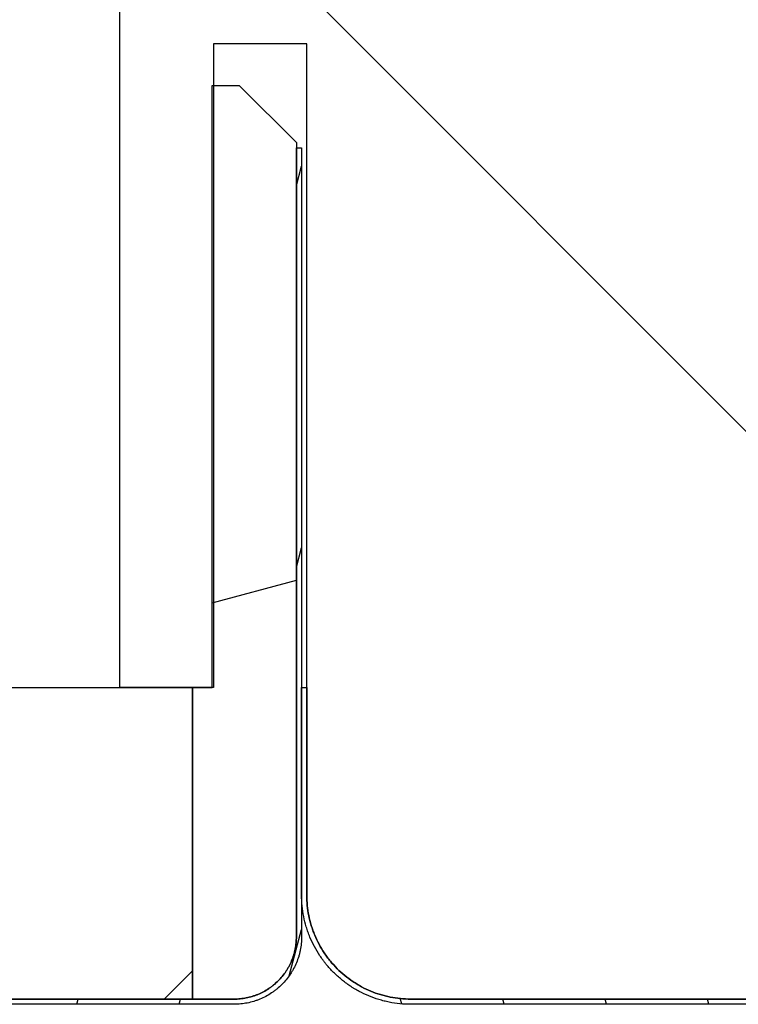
# Model space of a CAD drawing. Header units: millimetres. Extents: x -6500 to 4200, y 0 to 5940.
# Tile 43 of 157: x -2623 to -2588, y 678 to 725. Entities that reach past the tile are written whole.
import ezdxf

# ---------------------------------------------------------------- set-up
doc = ezdxf.new("R2010")
doc.units = ezdxf.units.MM
doc.layers.add('151', color=250, linetype='Continuous')

msp = doc.modelspace()

# ---------------------------------------------------------------- hatches: boundary and pattern name
at = {"layer": '151', "linetype": 'Continuous', "lineweight": -3}
h = msp.add_hatch(dxfattribs=at)
h.set_pattern_fill('ANSI31', color=256, scale=1.5, style=0)
h.set_pattern_definition([(45, (-6500, 0), (-3.367596, 3.367596), [])])
edge = h.paths.add_edge_path(flags=0)
edge.add_spline(control_points=[(-2557.913, 773.269), (-2557.913, 773.434), (-2557.929, 773.762), (-2557.977, 774.087), (-2558.026, 774.329), (-2558.044, 774.41), (-2558.084, 774.569), (-2558.106, 774.648), (-2558.177, 774.883), (-2558.288, 775.189), (-2558.427, 775.484), (-2558.543, 775.7), (-2558.583, 775.772), (-2558.647, 775.877), (-2558.669, 775.913), (-2558.713, 775.982), (-2558.735, 776.017), (-2558.849, 776.187), (-2559.044, 776.449), (-2559.263, 776.691), (-2559.494, 776.921), (-2559.615, 777.031), (-2559.774, 777.161), (-2559.806, 777.187), (-2559.871, 777.238), (-2559.904, 777.263), (-2560.003, 777.336), (-2560.07, 777.383), (-2560.274, 777.519), (-2560.553, 777.686), (-2560.848, 777.826), (-2561.075, 777.92), (-2561.152, 777.949), (-2561.268, 777.991), (-2561.307, 778.004), (-2561.385, 778.03), (-2561.424, 778.042), (-2561.621, 778.102), (-2561.937, 778.181), (-2562.259, 778.229), (-2562.584, 778.261), (-2562.748, 778.269), (-2562.913, 778.269)], knot_values=[0, 0, 0, 0, 0.0625, 0.125, 0.125, 0.15625, 0.15625, 0.1875, 0.1875, 0.25, 0.3125, 0.3125, 0.34375, 0.34375, 0.359375, 0.359375, 0.375, 0.375, 0.4375, 0.5, 0.5, 0.5625, 0.5625, 0.578125, 0.578125, 0.59375, 0.59375, 0.625, 0.625, 0.6875, 0.75, 0.75, 0.78125, 0.78125, 0.796875, 0.796875, 0.8125, 0.8125, 0.875, 0.9375, 0.9375, 1, 1, 1, 1], degree=3, periodic=0)
edge.add_line((-2562.913, 778.269), (-2617.913, 778.269))
edge.add_line((-2617.913, 778.269), (-2617.913, 778.519))
edge.add_line((-2617.913, 778.519), (-2562.913, 778.519))
edge.add_spline(control_points=[(-2562.913, 778.519), (-2562.739, 778.519), (-2562.567, 778.51), (-2562.227, 778.477), (-2561.888, 778.427), (-2561.556, 778.344), (-2561.35, 778.281), (-2561.309, 778.268), (-2561.227, 778.241), (-2561.186, 778.227), (-2561.063, 778.183), (-2560.983, 778.152), (-2560.745, 778.053), (-2560.435, 777.907), (-2560.142, 777.731), (-2559.928, 777.589), (-2559.858, 777.539), (-2559.754, 777.462), (-2559.719, 777.436), (-2559.651, 777.383), (-2559.617, 777.356), (-2559.45, 777.219), (-2559.323, 777.104), (-2559.081, 776.862), (-2558.851, 776.608), (-2558.646, 776.333), (-2558.526, 776.154), (-2558.503, 776.118), (-2558.456, 776.045), (-2558.434, 776.008), (-2558.367, 775.897), (-2558.324, 775.822), (-2558.203, 775.595), (-2558.056, 775.285), (-2557.941, 774.964), (-2557.866, 774.717), (-2557.843, 774.634), (-2557.8, 774.467), (-2557.781, 774.382), (-2557.731, 774.128), (-2557.68, 773.787), (-2557.663, 773.442), (-2557.663, 773.269)], knot_values=[0, 0, 0, 0, 0.0625, 0.0625, 0.125, 0.1875, 0.1875, 0.203125, 0.203125, 0.21875, 0.21875, 0.25, 0.25, 0.3125, 0.375, 0.375, 0.40625, 0.40625, 0.421875, 0.421875, 0.4375, 0.4375, 0.5, 0.5, 0.5625, 0.625, 0.625, 0.640625, 0.640625, 0.65625, 0.65625, 0.6875, 0.6875, 0.75, 0.8125, 0.8125, 0.84375, 0.84375, 0.875, 0.875, 0.9375, 1, 1, 1, 1], degree=3, periodic=0)
edge.add_line((-2557.663, 773.269), (-2557.663, 716.019))
edge.add_line((-2557.663, 716.019), (-2557.913, 716.019))
edge.add_line((-2557.913, 716.019), (-2557.913, 773.269))
h = msp.add_hatch(dxfattribs=at)
h.set_pattern_fill('ANSI31', color=256, scale=10.5, angle=89.9544, style=0)
h.set_pattern_definition([(134.9544, (-6500, 0), (-23.59194, -23.5544), [])])
edge = h.paths.add_edge_path(flags=0)
edge.add_line((-2617.913, 778.269), (-2562.913, 778.269))
edge.add_spline(control_points=[(-2562.913, 778.269), (-2562.748, 778.269), (-2562.419, 778.253), (-2562.094, 778.204), (-2561.852, 778.156), (-2561.772, 778.138), (-2561.612, 778.098), (-2561.533, 778.076), (-2561.299, 778.004), (-2560.992, 777.894), (-2560.698, 777.754), (-2560.481, 777.639), (-2560.41, 777.598), (-2560.304, 777.535), (-2560.269, 777.513), (-2560.199, 777.469), (-2560.165, 777.446), (-2559.994, 777.332), (-2559.732, 777.137), (-2559.491, 776.918), (-2559.261, 776.688), (-2559.151, 776.567), (-2559.02, 776.407), (-2558.994, 776.375), (-2558.944, 776.31), (-2558.919, 776.277), (-2558.846, 776.179), (-2558.799, 776.112), (-2558.663, 775.908), (-2558.495, 775.628), (-2558.356, 775.334), (-2558.262, 775.107), (-2558.232, 775.03), (-2558.191, 774.914), (-2558.177, 774.875), (-2558.151, 774.796), (-2558.139, 774.757), (-2558.08, 774.561), (-2558.001, 774.244), (-2557.953, 773.922), (-2557.921, 773.598), (-2557.913, 773.434), (-2557.913, 773.269)], knot_values=[0, 0, 0, 0, 0.0625, 0.125, 0.125, 0.15625, 0.15625, 0.1875, 0.1875, 0.25, 0.3125, 0.3125, 0.34375, 0.34375, 0.359375, 0.359375, 0.375, 0.375, 0.4375, 0.5, 0.5, 0.5625, 0.5625, 0.578125, 0.578125, 0.59375, 0.59375, 0.625, 0.625, 0.6875, 0.75, 0.75, 0.78125, 0.78125, 0.796875, 0.796875, 0.8125, 0.8125, 0.875, 0.9375, 0.9375, 1, 1, 1, 1], degree=3, periodic=0)
edge.add_line((-2557.913, 773.269), (-2557.913, 716.019))
edge.add_line((-2557.913, 716.019), (-2561.663, 716.019))
edge.add_line((-2561.663, 716.019), (-2561.663, 724.019))
edge.add_line((-2561.663, 724.019), (-2565.663, 724.019))
edge.add_line((-2565.663, 724.019), (-2565.663, 716.019))
edge.add_line((-2565.663, 716.019), (-2569.663, 716.019))
edge.add_line((-2569.663, 716.019), (-2569.663, 714.269))
edge.add_line((-2569.663, 714.269), (-2569.913, 714.269))
edge.add_line((-2569.913, 714.269), (-2569.913, 683.269))
edge.add_spline(control_points=[(-2569.913, 683.269), (-2569.913, 683.104), (-2569.929, 682.776), (-2569.977, 682.451), (-2570.026, 682.209), (-2570.044, 682.128), (-2570.084, 681.968), (-2570.106, 681.89), (-2570.177, 681.655), (-2570.288, 681.348), (-2570.427, 681.054), (-2570.543, 680.838), (-2570.583, 680.766), (-2570.647, 680.66), (-2570.669, 680.625), (-2570.713, 680.556), (-2570.735, 680.521), (-2570.849, 680.351), (-2571.044, 680.088), (-2571.263, 679.847), (-2571.494, 679.617), (-2571.615, 679.507), (-2571.774, 679.376), (-2571.806, 679.351), (-2571.871, 679.3), (-2571.904, 679.275), (-2572.003, 679.202), (-2572.07, 679.155), (-2572.274, 679.019), (-2572.553, 678.852), (-2572.848, 678.712), (-2573.075, 678.618), (-2573.152, 678.589), (-2573.268, 678.547), (-2573.307, 678.534), (-2573.385, 678.508), (-2573.424, 678.495), (-2573.621, 678.436), (-2573.937, 678.357), (-2574.259, 678.309), (-2574.584, 678.277), (-2574.748, 678.269), (-2574.913, 678.269)], knot_values=[0, 0, 0, 0, 0.0625, 0.125, 0.125, 0.15625, 0.15625, 0.1875, 0.1875, 0.25, 0.3125, 0.3125, 0.34375, 0.34375, 0.359375, 0.359375, 0.375, 0.375, 0.4375, 0.5, 0.5, 0.5625, 0.5625, 0.578125, 0.578125, 0.59375, 0.59375, 0.625, 0.625, 0.6875, 0.75, 0.75, 0.78125, 0.78125, 0.796875, 0.796875, 0.8125, 0.8125, 0.875, 0.9375, 0.9375, 1, 1, 1, 1], degree=3, periodic=0)
edge.add_line((-2574.913, 678.269), (-2603.913, 678.269))
edge.add_spline(control_points=[(-2603.913, 678.269), (-2604.078, 678.269), (-2604.406, 678.285), (-2604.731, 678.334), (-2604.973, 678.382), (-2605.054, 678.4), (-2605.213, 678.44), (-2605.292, 678.462), (-2605.527, 678.534), (-2605.833, 678.644), (-2606.128, 678.783), (-2606.344, 678.899), (-2606.415, 678.94), (-2606.521, 679.003), (-2606.556, 679.025), (-2606.626, 679.069), (-2606.66, 679.091), (-2606.831, 679.206), (-2607.093, 679.401), (-2607.334, 679.619), (-2607.565, 679.85), (-2607.675, 679.971), (-2607.805, 680.13), (-2607.831, 680.163), (-2607.882, 680.228), (-2607.906, 680.26), (-2607.98, 680.359), (-2608.027, 680.426), (-2608.163, 680.63), (-2608.33, 680.909), (-2608.469, 681.204), (-2608.563, 681.431), (-2608.593, 681.508), (-2608.635, 681.624), (-2608.648, 681.663), (-2608.674, 681.741), (-2608.686, 681.781), (-2608.746, 681.977), (-2608.825, 682.294), (-2608.872, 682.615), (-2608.904, 682.94), (-2608.913, 683.104), (-2608.913, 683.269)], knot_values=[0, 0, 0, 0, 0.0625, 0.125, 0.125, 0.15625, 0.15625, 0.1875, 0.1875, 0.25, 0.3125, 0.3125, 0.34375, 0.34375, 0.359375, 0.359375, 0.375, 0.375, 0.4375, 0.5, 0.5, 0.5625, 0.5625, 0.578125, 0.578125, 0.59375, 0.59375, 0.625, 0.625, 0.6875, 0.75, 0.75, 0.78125, 0.78125, 0.796875, 0.796875, 0.8125, 0.8125, 0.875, 0.9375, 0.9375, 1, 1, 1, 1], degree=3, periodic=0)
edge.add_line((-2608.913, 683.269), (-2608.913, 724.269))
edge.add_line((-2608.913, 724.269), (-2613.413, 724.269))
edge.add_line((-2613.413, 724.269), (-2613.413, 693.269))
edge.add_line((-2613.413, 693.269), (-2617.913, 693.269))
edge.add_line((-2617.913, 693.269), (-2617.913, 778.269))
h = msp.add_hatch(dxfattribs=at)
h.set_pattern_fill('ANSI31', color=256, scale=10.5, angle=-29.9848, style=0)
h.set_pattern_definition([(15.0152, (-6500, 0), (-8.63693, 32.19926), [])])
edge = h.paths.add_edge_path(flags=0)
edge.add_spline(control_points=[(-2609.413, 681.269), (-2609.413, 681.17), (-2609.422, 680.973), (-2609.451, 680.778), (-2609.48, 680.633), (-2609.491, 680.584), (-2609.515, 680.489), (-2609.529, 680.441), (-2609.572, 680.301), (-2609.638, 680.117), (-2609.721, 679.94), (-2609.791, 679.81), (-2609.815, 679.767), (-2609.853, 679.704), (-2609.866, 679.683), (-2609.893, 679.641), (-2609.906, 679.62), (-2609.975, 679.518), (-2610.092, 679.361), (-2610.288, 679.144), (-2610.434, 679.012), (-2610.53, 678.933), (-2610.549, 678.918), (-2610.588, 678.888), (-2610.647, 678.843), (-2610.707, 678.8), (-2610.829, 678.719), (-2610.997, 678.619), (-2611.174, 678.535), (-2611.31, 678.478), (-2611.356, 678.461), (-2611.426, 678.436), (-2611.449, 678.428), (-2611.496, 678.412), (-2611.52, 678.405), (-2611.637, 678.369), (-2611.827, 678.322), (-2612.021, 678.293), (-2612.215, 678.274), (-2612.314, 678.269), (-2612.413, 678.269)], knot_values=[0, 0, 0, 0, 0.0625, 0.125, 0.125, 0.15625, 0.15625, 0.1875, 0.1875, 0.25, 0.3125, 0.3125, 0.34375, 0.34375, 0.359375, 0.359375, 0.375, 0.375, 0.4375, 0.5, 0.5625, 0.5625, 0.578125, 0.578125, 0.59375, 0.625, 0.625, 0.6875, 0.75, 0.75, 0.78125, 0.78125, 0.796875, 0.796875, 0.8125, 0.8125, 0.875, 0.9375, 0.9375, 1, 1, 1, 1], degree=3, periodic=0)
edge.add_line((-2612.413, 678.269), (-2614.413, 678.269))
edge.add_line((-2614.413, 678.269), (-2614.413, 693.269))
edge.add_line((-2614.413, 693.269), (-2613.463, 693.269))
edge.add_line((-2613.463, 693.269), (-2613.463, 722.269))
edge.add_line((-2613.463, 722.269), (-2612.163, 722.269))
edge.add_line((-2612.163, 722.269), (-2609.413, 719.519))
edge.add_line((-2609.413, 719.519), (-2609.413, 681.269))
h = msp.add_hatch(dxfattribs=at)
h.set_pattern_fill('ANSI31', color=256, scale=1.5, angle=29.9848, style=0)
h.set_pattern_definition([(74.98479, (-6500, 0), (-4.5998944, 1.233847), [])])
edge = h.paths.add_edge_path(flags=0)
edge.add_spline(control_points=[(-2609.163, 681.269), (-2609.163, 681.162), (-2609.173, 680.948), (-2609.205, 680.737), (-2609.236, 680.58), (-2609.248, 680.527), (-2609.274, 680.424), (-2609.288, 680.372), (-2609.335, 680.22), (-2609.406, 680.021), (-2609.497, 679.829), (-2609.572, 679.689), (-2609.599, 679.642), (-2609.64, 679.573), (-2609.654, 679.551), (-2609.683, 679.505), (-2609.697, 679.483), (-2609.772, 679.372), (-2609.898, 679.202), (-2610.111, 678.967), (-2610.269, 678.824), (-2610.373, 678.739), (-2610.394, 678.722), (-2610.436, 678.689), (-2610.5, 678.641), (-2610.565, 678.595), (-2610.697, 678.506), (-2610.879, 678.398), (-2611.071, 678.307), (-2611.218, 678.246), (-2611.268, 678.227), (-2611.344, 678.2), (-2611.369, 678.191), (-2611.42, 678.174), (-2611.445, 678.166), (-2611.573, 678.128), (-2611.779, 678.076), (-2611.988, 678.045), (-2612.199, 678.024), (-2612.305, 678.019), (-2612.413, 678.019)], knot_values=[0, 0, 0, 0, 0.0625, 0.125, 0.125, 0.15625, 0.15625, 0.1875, 0.1875, 0.25, 0.3125, 0.3125, 0.34375, 0.34375, 0.359375, 0.359375, 0.375, 0.375, 0.4375, 0.5, 0.5625, 0.5625, 0.578125, 0.578125, 0.59375, 0.625, 0.625, 0.6875, 0.75, 0.75, 0.78125, 0.78125, 0.796875, 0.796875, 0.8125, 0.8125, 0.875, 0.9375, 0.9375, 1, 1, 1, 1], degree=3, periodic=0)
edge.add_line((-2612.413, 678.019), (-2686.413, 678.019))
edge.add_spline(control_points=[(-2686.413, 678.019), (-2686.52, 678.019), (-2686.733, 678.03), (-2686.944, 678.061), (-2687.102, 678.092), (-2687.154, 678.104), (-2687.258, 678.13), (-2687.309, 678.145), (-2687.462, 678.191), (-2687.661, 678.263), (-2687.852, 678.353), (-2687.993, 678.429), (-2688.039, 678.455), (-2688.108, 678.496), (-2688.131, 678.51), (-2688.176, 678.539), (-2688.199, 678.554), (-2688.31, 678.628), (-2688.48, 678.755), (-2688.715, 678.968), (-2688.858, 679.125), (-2688.943, 679.229), (-2688.96, 679.25), (-2688.992, 679.292), (-2689.041, 679.356), (-2689.087, 679.421), (-2689.175, 679.554), (-2689.284, 679.735), (-2689.375, 679.927), (-2689.436, 680.074), (-2689.455, 680.124), (-2689.482, 680.2), (-2689.491, 680.225), (-2689.507, 680.276), (-2689.515, 680.302), (-2689.554, 680.429), (-2689.605, 680.635), (-2689.636, 680.844), (-2689.657, 681.055), (-2689.663, 681.162), (-2689.663, 681.269)], knot_values=[0, 0, 0, 0, 0.0625, 0.125, 0.125, 0.15625, 0.15625, 0.1875, 0.1875, 0.25, 0.3125, 0.3125, 0.34375, 0.34375, 0.359375, 0.359375, 0.375, 0.375, 0.4375, 0.5, 0.5625, 0.5625, 0.578125, 0.578125, 0.59375, 0.625, 0.625, 0.6875, 0.75, 0.75, 0.78125, 0.78125, 0.796875, 0.796875, 0.8125, 0.8125, 0.875, 0.9375, 0.9375, 1, 1, 1, 1], degree=3, periodic=0)
edge.add_line((-2689.663, 681.269), (-2689.663, 697.019))
edge.add_line((-2689.663, 697.019), (-2689.413, 697.019))
edge.add_line((-2689.413, 697.019), (-2689.413, 681.269))
edge.add_spline(control_points=[(-2689.413, 681.269), (-2689.413, 681.17), (-2689.408, 681.072), (-2689.389, 680.877), (-2689.36, 680.684), (-2689.312, 680.494), (-2689.277, 680.376), (-2689.269, 680.352), (-2689.254, 680.306), (-2689.246, 680.282), (-2689.221, 680.212), (-2689.203, 680.166), (-2689.147, 680.03), (-2689.063, 679.853), (-2688.963, 679.686), (-2688.881, 679.563), (-2688.839, 679.503), (-2688.794, 679.444), (-2688.764, 679.405), (-2688.748, 679.386), (-2688.67, 679.29), (-2688.538, 679.145), (-2688.321, 678.948), (-2688.164, 678.831), (-2688.061, 678.762), (-2688.041, 678.749), (-2687.999, 678.722), (-2687.978, 678.709), (-2687.914, 678.671), (-2687.871, 678.647), (-2687.742, 678.578), (-2687.565, 678.494), (-2687.381, 678.428), (-2687.24, 678.385), (-2687.193, 678.372), (-2687.097, 678.348), (-2687.049, 678.337), (-2686.904, 678.308), (-2686.709, 678.279), (-2686.512, 678.269), (-2686.413, 678.269)], knot_values=[0, 0, 0, 0, 0.0625, 0.0625, 0.125, 0.1875, 0.1875, 0.203125, 0.203125, 0.21875, 0.21875, 0.25, 0.25, 0.3125, 0.375, 0.375, 0.40625, 0.421875, 0.421875, 0.4375, 0.4375, 0.5, 0.5625, 0.625, 0.625, 0.640625, 0.640625, 0.65625, 0.65625, 0.6875, 0.6875, 0.75, 0.8125, 0.8125, 0.84375, 0.84375, 0.875, 0.875, 0.9375, 1, 1, 1, 1], degree=3, periodic=0)
edge.add_line((-2686.413, 678.269), (-2612.413, 678.269))
edge.add_spline(control_points=[(-2612.413, 678.269), (-2612.314, 678.269), (-2612.215, 678.274), (-2612.021, 678.293), (-2611.827, 678.322), (-2611.637, 678.369), (-2611.52, 678.405), (-2611.496, 678.412), (-2611.449, 678.428), (-2611.426, 678.436), (-2611.356, 678.461), (-2611.31, 678.478), (-2611.174, 678.535), (-2610.997, 678.619), (-2610.829, 678.719), (-2610.707, 678.8), (-2610.647, 678.843), (-2610.588, 678.888), (-2610.549, 678.918), (-2610.53, 678.933), (-2610.434, 679.012), (-2610.288, 679.144), (-2610.092, 679.361), (-2609.975, 679.518), (-2609.906, 679.62), (-2609.893, 679.641), (-2609.866, 679.683), (-2609.853, 679.704), (-2609.815, 679.767), (-2609.791, 679.81), (-2609.721, 679.94), (-2609.638, 680.117), (-2609.572, 680.301), (-2609.529, 680.441), (-2609.515, 680.489), (-2609.491, 680.584), (-2609.48, 680.633), (-2609.451, 680.778), (-2609.422, 680.973), (-2609.413, 681.17), (-2609.413, 681.269)], knot_values=[0, 0, 0, 0, 0.0625, 0.0625, 0.125, 0.1875, 0.1875, 0.203125, 0.203125, 0.21875, 0.21875, 0.25, 0.25, 0.3125, 0.375, 0.375, 0.40625, 0.421875, 0.421875, 0.4375, 0.4375, 0.5, 0.5625, 0.625, 0.625, 0.640625, 0.640625, 0.65625, 0.65625, 0.6875, 0.6875, 0.75, 0.8125, 0.8125, 0.84375, 0.84375, 0.875, 0.875, 0.9375, 1, 1, 1, 1], degree=3, periodic=0)
edge.add_line((-2609.413, 681.269), (-2609.413, 719.269))
edge.add_line((-2609.413, 719.269), (-2609.163, 719.269))
edge.add_line((-2609.163, 719.269), (-2609.163, 681.269))
h = msp.add_hatch(dxfattribs=at)
h.set_pattern_fill('ANSI31', color=256, scale=1.5, angle=59.9696, style=0)
h.set_pattern_definition([(104.96958, (-6500, 0), (-4.6008755, -1.2301833), [])])
edge = h.paths.add_edge_path(flags=0)
edge.add_line((-2574.913, 678.019), (-2603.913, 678.019))
edge.add_spline(control_points=[(-2603.913, 678.019), (-2604.086, 678.019), (-2604.431, 678.036), (-2604.772, 678.087), (-2605.026, 678.138), (-2605.111, 678.157), (-2605.278, 678.199), (-2605.361, 678.222), (-2605.607, 678.297), (-2605.929, 678.413), (-2606.238, 678.559), (-2606.466, 678.681), (-2606.54, 678.723), (-2606.652, 678.79), (-2606.689, 678.813), (-2606.762, 678.859), (-2606.798, 678.883), (-2606.977, 679.003), (-2607.252, 679.207), (-2607.505, 679.437), (-2607.747, 679.679), (-2607.863, 679.806), (-2608, 679.974), (-2608.027, 680.007), (-2608.08, 680.076), (-2608.106, 680.11), (-2608.183, 680.214), (-2608.232, 680.284), (-2608.375, 680.498), (-2608.551, 680.791), (-2608.697, 681.101), (-2608.796, 681.339), (-2608.827, 681.42), (-2608.871, 681.542), (-2608.885, 681.583), (-2608.912, 681.665), (-2608.925, 681.706), (-2608.987, 681.912), (-2609.07, 682.245), (-2609.12, 682.583), (-2609.154, 682.924), (-2609.163, 683.096), (-2609.163, 683.269)], knot_values=[0, 0, 0, 0, 0.0625, 0.125, 0.125, 0.15625, 0.15625, 0.1875, 0.1875, 0.25, 0.3125, 0.3125, 0.34375, 0.34375, 0.359375, 0.359375, 0.375, 0.375, 0.4375, 0.5, 0.5, 0.5625, 0.5625, 0.578125, 0.578125, 0.59375, 0.59375, 0.625, 0.625, 0.6875, 0.75, 0.75, 0.78125, 0.78125, 0.796875, 0.796875, 0.8125, 0.8125, 0.875, 0.9375, 0.9375, 1, 1, 1, 1], degree=3, periodic=0)
edge.add_line((-2609.163, 683.269), (-2609.163, 693.269))
edge.add_line((-2609.163, 693.269), (-2608.913, 693.269))
edge.add_line((-2608.913, 693.269), (-2608.913, 683.269))
edge.add_spline(control_points=[(-2608.913, 683.269), (-2608.913, 683.104), (-2608.904, 682.94), (-2608.872, 682.615), (-2608.825, 682.294), (-2608.746, 681.977), (-2608.686, 681.781), (-2608.674, 681.741), (-2608.648, 681.663), (-2608.635, 681.624), (-2608.593, 681.508), (-2608.563, 681.431), (-2608.469, 681.204), (-2608.33, 680.909), (-2608.163, 680.63), (-2608.027, 680.426), (-2607.98, 680.359), (-2607.906, 680.26), (-2607.882, 680.228), (-2607.831, 680.163), (-2607.805, 680.13), (-2607.675, 679.971), (-2607.565, 679.85), (-2607.334, 679.619), (-2607.093, 679.401), (-2606.831, 679.206), (-2606.66, 679.091), (-2606.626, 679.069), (-2606.556, 679.025), (-2606.521, 679.003), (-2606.415, 678.94), (-2606.344, 678.899), (-2606.128, 678.783), (-2605.833, 678.644), (-2605.527, 678.534), (-2605.292, 678.462), (-2605.213, 678.44), (-2605.054, 678.4), (-2604.973, 678.382), (-2604.731, 678.334), (-2604.406, 678.285), (-2604.078, 678.269), (-2603.913, 678.269)], knot_values=[0, 0, 0, 0, 0.0625, 0.0625, 0.125, 0.1875, 0.1875, 0.203125, 0.203125, 0.21875, 0.21875, 0.25, 0.25, 0.3125, 0.375, 0.375, 0.40625, 0.40625, 0.421875, 0.421875, 0.4375, 0.4375, 0.5, 0.5, 0.5625, 0.625, 0.625, 0.640625, 0.640625, 0.65625, 0.65625, 0.6875, 0.6875, 0.75, 0.8125, 0.8125, 0.84375, 0.84375, 0.875, 0.875, 0.9375, 1, 1, 1, 1], degree=3, periodic=0)
edge.add_line((-2603.913, 678.269), (-2574.913, 678.269))
edge.add_spline(control_points=[(-2574.913, 678.269), (-2574.748, 678.269), (-2574.584, 678.277), (-2574.259, 678.309), (-2573.937, 678.357), (-2573.621, 678.436), (-2573.424, 678.495), (-2573.385, 678.508), (-2573.307, 678.534), (-2573.268, 678.547), (-2573.152, 678.589), (-2573.075, 678.618), (-2572.848, 678.712), (-2572.553, 678.852), (-2572.274, 679.019), (-2572.07, 679.155), (-2572.003, 679.202), (-2571.904, 679.275), (-2571.871, 679.3), (-2571.806, 679.351), (-2571.774, 679.376), (-2571.615, 679.507), (-2571.494, 679.617), (-2571.263, 679.847), (-2571.044, 680.088), (-2570.849, 680.351), (-2570.735, 680.521), (-2570.713, 680.556), (-2570.669, 680.625), (-2570.647, 680.66), (-2570.583, 680.766), (-2570.543, 680.838), (-2570.427, 681.054), (-2570.288, 681.348), (-2570.177, 681.655), (-2570.106, 681.89), (-2570.084, 681.968), (-2570.044, 682.128), (-2570.026, 682.209), (-2569.977, 682.451), (-2569.929, 682.776), (-2569.913, 683.104), (-2569.913, 683.269)], knot_values=[0, 0, 0, 0, 0.0625, 0.0625, 0.125, 0.1875, 0.1875, 0.203125, 0.203125, 0.21875, 0.21875, 0.25, 0.25, 0.3125, 0.375, 0.375, 0.40625, 0.40625, 0.421875, 0.421875, 0.4375, 0.4375, 0.5, 0.5, 0.5625, 0.625, 0.625, 0.640625, 0.640625, 0.65625, 0.65625, 0.6875, 0.6875, 0.75, 0.8125, 0.8125, 0.84375, 0.84375, 0.875, 0.875, 0.9375, 1, 1, 1, 1], degree=3, periodic=0)
edge.add_line((-2569.913, 683.269), (-2569.913, 713.769))
edge.add_line((-2569.913, 713.769), (-2569.663, 713.769))
edge.add_line((-2569.663, 713.769), (-2569.663, 683.269))
edge.add_spline(control_points=[(-2569.663, 683.269), (-2569.663, 683.096), (-2569.68, 682.751), (-2569.731, 682.41), (-2569.781, 682.156), (-2569.8, 682.071), (-2569.843, 681.903), (-2569.866, 681.821), (-2569.941, 681.574), (-2570.056, 681.252), (-2570.203, 680.943), (-2570.324, 680.716), (-2570.367, 680.641), (-2570.434, 680.53), (-2570.456, 680.493), (-2570.503, 680.42), (-2570.526, 680.384), (-2570.646, 680.205), (-2570.851, 679.929), (-2571.081, 679.676), (-2571.323, 679.434), (-2571.45, 679.319), (-2571.617, 679.182), (-2571.651, 679.155), (-2571.719, 679.102), (-2571.754, 679.075), (-2571.858, 678.999), (-2571.928, 678.949), (-2572.142, 678.806), (-2572.435, 678.631), (-2572.745, 678.484), (-2572.983, 678.386), (-2573.063, 678.355), (-2573.186, 678.311), (-2573.227, 678.297), (-2573.309, 678.27), (-2573.35, 678.257), (-2573.556, 678.194), (-2573.888, 678.111), (-2574.227, 678.061), (-2574.567, 678.027), (-2574.739, 678.019), (-2574.913, 678.019)], knot_values=[0, 0, 0, 0, 0.0625, 0.125, 0.125, 0.15625, 0.15625, 0.1875, 0.1875, 0.25, 0.3125, 0.3125, 0.34375, 0.34375, 0.359375, 0.359375, 0.375, 0.375, 0.4375, 0.5, 0.5, 0.5625, 0.5625, 0.578125, 0.578125, 0.59375, 0.59375, 0.625, 0.625, 0.6875, 0.75, 0.75, 0.78125, 0.78125, 0.796875, 0.796875, 0.8125, 0.8125, 0.875, 0.9375, 0.9375, 1, 1, 1, 1], degree=3, periodic=0)
h = msp.add_hatch(dxfattribs=at)
h.set_pattern_fill('ANSI31', color=256, scale=10.5, style=0)
h.set_pattern_definition([(45, (-6500, 0), (-23.57317, 23.57317), [])])
h.paths.add_polyline_path([(-2614.413, 693.269), (-2614.413, 678.269), (-2684.413, 678.269), (-2684.413, 693.269)], flags=0)

# ---------------------------------------------------------------- linework, layer by layer
for p, q in [((-2617.913, 693.269), (-2617.913, 778.269)), ((-2613.413, 724.269), (-2613.413, 693.269)), ((-2608.913, 724.269), (-2613.413, 724.269)), ((-2608.913, 683.269), (-2608.913, 724.269)), ((-2613.463, 693.269), (-2613.463, 722.269)), ((-2613.463, 722.269), (-2612.163, 722.269)), ((-2612.163, 722.269), (-2609.413, 719.519)), ((-2609.413, 719.519), (-2609.413, 681.269)), ((-2609.413, 719.269), (-2609.163, 719.269)), ((-2609.413, 681.269), (-2609.413, 719.269)), ((-2609.163, 719.269), (-2609.163, 681.269)), ((-2684.413, 693.269), (-2614.413, 693.269)), ((-2613.413, 693.269), (-2617.913, 693.269)), ((-2614.413, 693.269), (-2614.413, 678.269)), ((-2614.413, 693.269), (-2613.463, 693.269)), ((-2614.413, 678.269), (-2614.413, 693.269)), ((-2609.163, 693.269), (-2608.913, 693.269)), ((-2609.163, 683.269), (-2609.163, 693.269)), ((-2608.913, 693.269), (-2608.913, 683.269)), ((-2686.413, 678.269), (-2612.413, 678.269)), ((-2614.413, 678.269), (-2684.413, 678.269)), ((-2612.413, 678.269), (-2614.413, 678.269)), ((-2603.913, 678.269), (-2574.913, 678.269)), ((-2574.913, 678.269), (-2603.913, 678.269)), ((-2612.413, 678.019), (-2686.413, 678.019)), ((-2574.913, 678.019), (-2603.913, 678.019))]:
    msp.add_line(p, q, dxfattribs=at)
for points, knots in [([(-2603.913, 678.019), (-2604.086, 678.019), (-2604.431, 678.036), (-2604.772, 678.087), (-2605.026, 678.138), (-2605.111, 678.157), (-2605.278, 678.199), (-2605.361, 678.222), (-2605.607, 678.297), (-2605.929, 678.413), (-2606.238, 678.559), (-2606.466, 678.681), (-2606.54, 678.723), (-2606.652, 678.79), (-2606.689, 678.813), (-2606.762, 678.859), (-2606.798, 678.883), (-2606.977, 679.003), (-2607.252, 679.207), (-2607.505, 679.437), (-2607.747, 679.679), (-2607.863, 679.806), (-2608, 679.974), (-2608.027, 680.007), (-2608.08, 680.076), (-2608.106, 680.11), (-2608.183, 680.214), (-2608.232, 680.284), (-2608.375, 680.498), (-2608.551, 680.791), (-2608.697, 681.101), (-2608.796, 681.339), (-2608.827, 681.42), (-2608.871, 681.542), (-2608.885, 681.583), (-2608.912, 681.665), (-2608.925, 681.706), (-2608.987, 681.912), (-2609.07, 682.245), (-2609.12, 682.583), (-2609.154, 682.924), (-2609.163, 683.096), (-2609.163, 683.269)], [0, 0, 0, 0, 0.0625, 0.125, 0.125, 0.15625, 0.15625, 0.1875, 0.1875, 0.25, 0.3125, 0.3125, 0.34375, 0.34375, 0.359375, 0.359375, 0.375, 0.375, 0.4375, 0.5, 0.5, 0.5625, 0.5625, 0.578125, 0.578125, 0.59375, 0.59375, 0.625, 0.625, 0.6875, 0.75, 0.75, 0.78125, 0.78125, 0.796875, 0.796875, 0.8125, 0.8125, 0.875, 0.9375, 0.9375, 1, 1, 1, 1]), ([(-2608.913, 683.269), (-2608.913, 683.104), (-2608.904, 682.94), (-2608.872, 682.615), (-2608.825, 682.294), (-2608.746, 681.977), (-2608.686, 681.781), (-2608.674, 681.741), (-2608.648, 681.663), (-2608.635, 681.624), (-2608.593, 681.508), (-2608.563, 681.431), (-2608.469, 681.204), (-2608.33, 680.909), (-2608.163, 680.63), (-2608.027, 680.426), (-2607.98, 680.359), (-2607.906, 680.26), (-2607.882, 680.228), (-2607.831, 680.163), (-2607.805, 680.13), (-2607.675, 679.971), (-2607.565, 679.85), (-2607.334, 679.619), (-2607.093, 679.401), (-2606.831, 679.206), (-2606.66, 679.091), (-2606.626, 679.069), (-2606.556, 679.025), (-2606.521, 679.003), (-2606.415, 678.94), (-2606.344, 678.899), (-2606.128, 678.783), (-2605.833, 678.644), (-2605.527, 678.534), (-2605.292, 678.462), (-2605.213, 678.44), (-2605.054, 678.4), (-2604.973, 678.382), (-2604.731, 678.334), (-2604.406, 678.285), (-2604.078, 678.269), (-2603.913, 678.269)], [0, 0, 0, 0, 0.0625, 0.0625, 0.125, 0.1875, 0.1875, 0.203125, 0.203125, 0.21875, 0.21875, 0.25, 0.25, 0.3125, 0.375, 0.375, 0.40625, 0.40625, 0.421875, 0.421875, 0.4375, 0.4375, 0.5, 0.5, 0.5625, 0.625, 0.625, 0.640625, 0.640625, 0.65625, 0.65625, 0.6875, 0.6875, 0.75, 0.8125, 0.8125, 0.84375, 0.84375, 0.875, 0.875, 0.9375, 1, 1, 1, 1]), ([(-2603.913, 678.269), (-2604.078, 678.269), (-2604.406, 678.285), (-2604.731, 678.334), (-2604.973, 678.382), (-2605.054, 678.4), (-2605.213, 678.44), (-2605.292, 678.462), (-2605.527, 678.534), (-2605.833, 678.644), (-2606.128, 678.783), (-2606.344, 678.899), (-2606.415, 678.94), (-2606.521, 679.003), (-2606.556, 679.025), (-2606.626, 679.069), (-2606.66, 679.091), (-2606.831, 679.206), (-2607.093, 679.401), (-2607.334, 679.619), (-2607.565, 679.85), (-2607.675, 679.971), (-2607.805, 680.13), (-2607.831, 680.163), (-2607.882, 680.228), (-2607.906, 680.26), (-2607.98, 680.359), (-2608.027, 680.426), (-2608.163, 680.63), (-2608.33, 680.909), (-2608.469, 681.204), (-2608.563, 681.431), (-2608.593, 681.508), (-2608.635, 681.624), (-2608.648, 681.663), (-2608.674, 681.741), (-2608.686, 681.781), (-2608.746, 681.977), (-2608.825, 682.294), (-2608.872, 682.615), (-2608.904, 682.94), (-2608.913, 683.104), (-2608.913, 683.269)], [0, 0, 0, 0, 0.0625, 0.125, 0.125, 0.15625, 0.15625, 0.1875, 0.1875, 0.25, 0.3125, 0.3125, 0.34375, 0.34375, 0.359375, 0.359375, 0.375, 0.375, 0.4375, 0.5, 0.5, 0.5625, 0.5625, 0.578125, 0.578125, 0.59375, 0.59375, 0.625, 0.625, 0.6875, 0.75, 0.75, 0.78125, 0.78125, 0.796875, 0.796875, 0.8125, 0.8125, 0.875, 0.9375, 0.9375, 1, 1, 1, 1]), ([(-2609.163, 681.269), (-2609.163, 681.162), (-2609.173, 680.948), (-2609.205, 680.737), (-2609.236, 680.58), (-2609.248, 680.527), (-2609.274, 680.424), (-2609.288, 680.372), (-2609.335, 680.22), (-2609.406, 680.021), (-2609.497, 679.829), (-2609.572, 679.689), (-2609.599, 679.642), (-2609.64, 679.573), (-2609.654, 679.551), (-2609.683, 679.505), (-2609.697, 679.483), (-2609.772, 679.372), (-2609.898, 679.202), (-2610.111, 678.967), (-2610.269, 678.824), (-2610.373, 678.739), (-2610.394, 678.722), (-2610.436, 678.689), (-2610.5, 678.641), (-2610.565, 678.595), (-2610.697, 678.506), (-2610.879, 678.398), (-2611.071, 678.307), (-2611.218, 678.246), (-2611.268, 678.227), (-2611.344, 678.2), (-2611.369, 678.191), (-2611.42, 678.174), (-2611.445, 678.166), (-2611.573, 678.128), (-2611.779, 678.076), (-2611.988, 678.045), (-2612.199, 678.024), (-2612.305, 678.019), (-2612.413, 678.019)], [0, 0, 0, 0, 0.0625, 0.125, 0.125, 0.15625, 0.15625, 0.1875, 0.1875, 0.25, 0.3125, 0.3125, 0.34375, 0.34375, 0.359375, 0.359375, 0.375, 0.375, 0.4375, 0.5, 0.5625, 0.5625, 0.578125, 0.578125, 0.59375, 0.625, 0.625, 0.6875, 0.75, 0.75, 0.78125, 0.78125, 0.796875, 0.796875, 0.8125, 0.8125, 0.875, 0.9375, 0.9375, 1, 1, 1, 1]), ([(-2612.413, 678.269), (-2612.314, 678.269), (-2612.215, 678.274), (-2612.021, 678.293), (-2611.827, 678.322), (-2611.637, 678.369), (-2611.52, 678.405), (-2611.496, 678.412), (-2611.449, 678.428), (-2611.426, 678.436), (-2611.356, 678.461), (-2611.31, 678.478), (-2611.174, 678.535), (-2610.997, 678.619), (-2610.829, 678.719), (-2610.707, 678.8), (-2610.647, 678.843), (-2610.588, 678.888), (-2610.549, 678.918), (-2610.53, 678.933), (-2610.434, 679.012), (-2610.288, 679.144), (-2610.092, 679.361), (-2609.975, 679.518), (-2609.906, 679.62), (-2609.893, 679.641), (-2609.866, 679.683), (-2609.853, 679.704), (-2609.815, 679.767), (-2609.791, 679.81), (-2609.721, 679.94), (-2609.638, 680.117), (-2609.572, 680.301), (-2609.529, 680.441), (-2609.515, 680.489), (-2609.491, 680.584), (-2609.48, 680.633), (-2609.451, 680.778), (-2609.422, 680.973), (-2609.413, 681.17), (-2609.413, 681.269)], [0, 0, 0, 0, 0.0625, 0.0625, 0.125, 0.1875, 0.1875, 0.203125, 0.203125, 0.21875, 0.21875, 0.25, 0.25, 0.3125, 0.375, 0.375, 0.40625, 0.421875, 0.421875, 0.4375, 0.4375, 0.5, 0.5625, 0.625, 0.625, 0.640625, 0.640625, 0.65625, 0.65625, 0.6875, 0.6875, 0.75, 0.8125, 0.8125, 0.84375, 0.84375, 0.875, 0.875, 0.9375, 1, 1, 1, 1]), ([(-2609.413, 681.269), (-2609.413, 681.17), (-2609.422, 680.973), (-2609.451, 680.778), (-2609.48, 680.633), (-2609.491, 680.584), (-2609.515, 680.489), (-2609.529, 680.441), (-2609.572, 680.301), (-2609.638, 680.117), (-2609.721, 679.94), (-2609.791, 679.81), (-2609.815, 679.767), (-2609.853, 679.704), (-2609.866, 679.683), (-2609.893, 679.641), (-2609.906, 679.62), (-2609.975, 679.518), (-2610.092, 679.361), (-2610.288, 679.144), (-2610.434, 679.012), (-2610.53, 678.933), (-2610.549, 678.918), (-2610.588, 678.888), (-2610.647, 678.843), (-2610.707, 678.8), (-2610.829, 678.719), (-2610.997, 678.619), (-2611.174, 678.535), (-2611.31, 678.478), (-2611.356, 678.461), (-2611.426, 678.436), (-2611.449, 678.428), (-2611.496, 678.412), (-2611.52, 678.405), (-2611.637, 678.369), (-2611.827, 678.322), (-2612.021, 678.293), (-2612.215, 678.274), (-2612.314, 678.269), (-2612.413, 678.269)], [0, 0, 0, 0, 0.0625, 0.125, 0.125, 0.15625, 0.15625, 0.1875, 0.1875, 0.25, 0.3125, 0.3125, 0.34375, 0.34375, 0.359375, 0.359375, 0.375, 0.375, 0.4375, 0.5, 0.5625, 0.5625, 0.578125, 0.578125, 0.59375, 0.625, 0.625, 0.6875, 0.75, 0.75, 0.78125, 0.78125, 0.796875, 0.796875, 0.8125, 0.8125, 0.875, 0.9375, 0.9375, 1, 1, 1, 1])]:
    msp.add_open_spline(points, degree=3, knots=knots, dxfattribs=at)

doc.saveas('drawing.dxf')
